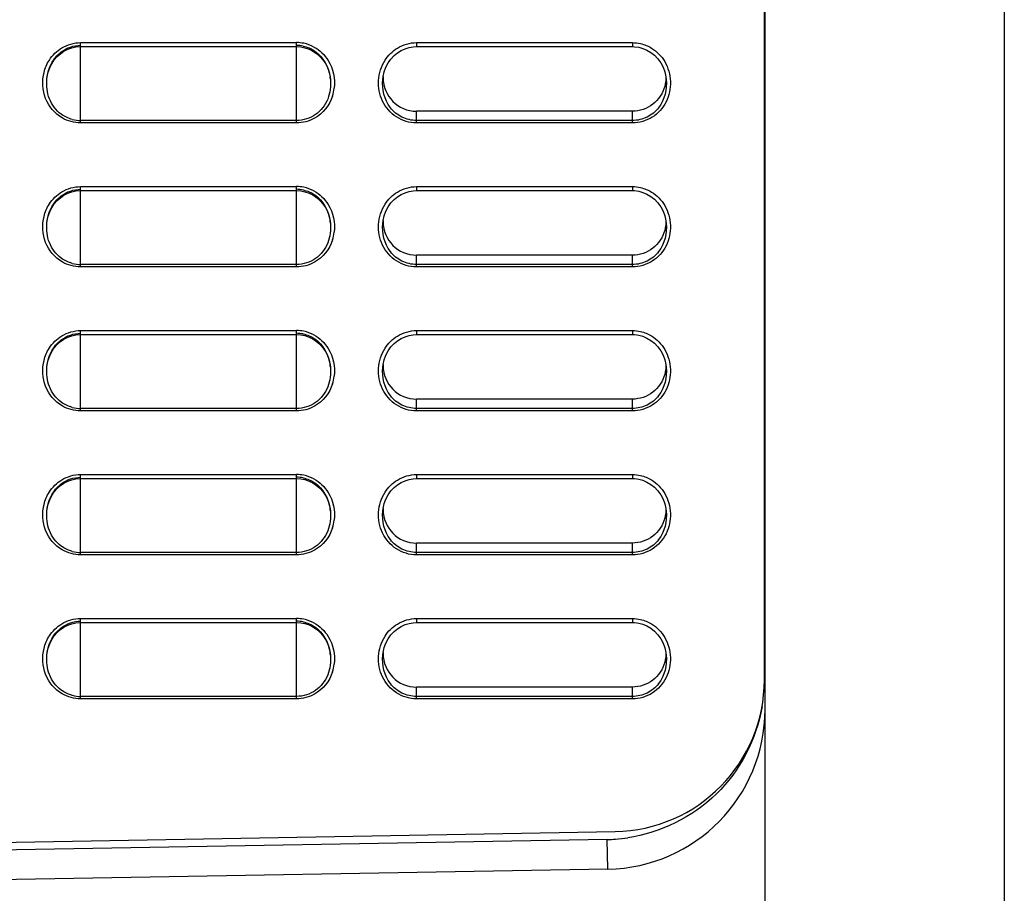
# Model space of a CAD drawing. Header units: millimetres. Extents: x 0 to 1400, y 0 to 1300.
# Tile 18 of 78: x 242 to 303, y 480 to 535. Entities that reach past the tile are written whole.
import ezdxf

# ---------------------------------------------------------------- set-up
doc = ezdxf.new("R2010")
doc.units = ezdxf.units.MM
doc.header["$LTSCALE"] = 84.740741
doc.layers.add('00_COMPONENTS', color=7, linetype='CONTINUOUS')

msp = doc.modelspace()

# ---------------------------------------------------------------- linework, layer by layer
at = {"layer": '00_COMPONENTS', "color": 7, "linetype": 'CONTINUOUS'}
for p, q in [((288.409, 493.831), (288.409, 851.363)), ((288.45, 361.363), (288.45, 731.263)), ((303.409, 729.079), (303.409, 362.147)), ((244.612, 533.109), (244.849, 533.231)), ((244.849, 533.231), (245.097, 533.321)), ((245.097, 533.321), (245.353, 533.377)), ((245.353, 533.377), (245.614, 533.4)), ((245.614, 533.4), (245.659, 533.401)), ((245.659, 533.401), (259.159, 533.401)), ((259.159, 533.401), (259.42, 533.384)), ((259.42, 533.384), (259.682, 533.332)), ((259.682, 533.332), (259.936, 533.246)), ((259.936, 533.246), (260.179, 533.126)), ((265.468, 533.012), (265.702, 533.156)), ((265.702, 533.156), (265.946, 533.267)), ((265.946, 533.267), (266.195, 533.344)), ((266.195, 533.344), (266.445, 533.388)), ((266.445, 533.388), (266.659, 533.401)), ((266.659, 533.401), (280.159, 533.401)), ((280.159, 533.401), (280.297, 533.396)), ((280.297, 533.396), (280.551, 533.36)), ((280.551, 533.36), (280.809, 533.29)), ((280.809, 533.29), (281.065, 533.183)), ((281.065, 533.183), (281.314, 533.038)), ((243.853, 532.332), (244.008, 532.565)), ((244.008, 532.565), (244.188, 532.775)), ((244.188, 532.775), (244.391, 532.957)), ((244.391, 532.957), (244.612, 533.109)), ((260.179, 533.126), (260.406, 532.974)), ((260.406, 532.974), (260.614, 532.791)), ((260.614, 532.791), (260.799, 532.58)), ((260.799, 532.58), (260.958, 532.345)), ((264.886, 532.386), (265.055, 532.626)), ((265.055, 532.626), (265.251, 532.836)), ((265.251, 532.836), (265.468, 533.012)), ((281.314, 533.038), (281.545, 532.857)), ((281.545, 532.857), (281.752, 532.64)), ((281.752, 532.64), (281.93, 532.39)), ((243.63, 531.801), (243.726, 532.076)), ((243.726, 532.076), (243.853, 532.332)), ((260.958, 532.345), (261.088, 532.086)), ((261.088, 532.086), (261.187, 531.808)), ((264.639, 531.831), (264.746, 532.119)), ((264.746, 532.119), (264.886, 532.386)), ((281.93, 532.39), (282.074, 532.116)), ((282.074, 532.116), (282.182, 531.825)), ((243.546, 531.353), (243.566, 531.511)), ((243.546, 531.353), (243.547, 531.361)), ((243.566, 531.511), (243.63, 531.801)), ((261.187, 531.808), (261.253, 531.514)), ((261.253, 531.514), (261.273, 531.352)), ((261.272, 531.361), (261.273, 531.352)), ((264.546, 531.353), (264.569, 531.526)), ((264.569, 531.526), (264.639, 531.831)), ((282.182, 531.825), (282.251, 531.52)), ((282.251, 531.52), (282.272, 531.352)), ((280.159, 529.365), (266.659, 529.365)), ((244.188, 523.775), (244.391, 523.957)), ((244.391, 523.957), (244.612, 524.109)), ((244.612, 524.109), (244.849, 524.231)), ((244.849, 524.231), (245.097, 524.321)), ((245.097, 524.321), (245.353, 524.377)), ((245.353, 524.377), (245.614, 524.4)), ((245.614, 524.4), (245.659, 524.401)), ((245.659, 524.401), (259.159, 524.401)), ((259.159, 524.401), (259.42, 524.384)), ((259.42, 524.384), (259.682, 524.332)), ((259.682, 524.332), (259.936, 524.246)), ((259.936, 524.246), (260.179, 524.126)), ((260.179, 524.126), (260.406, 523.974)), ((260.406, 523.974), (260.614, 523.791)), ((265.251, 523.836), (265.468, 524.012)), ((265.468, 524.012), (265.702, 524.156)), ((265.702, 524.156), (265.946, 524.267)), ((265.946, 524.267), (266.195, 524.344)), ((266.195, 524.344), (266.445, 524.388)), ((266.445, 524.388), (266.659, 524.401)), ((266.659, 524.401), (280.159, 524.401)), ((280.159, 524.401), (280.297, 524.396)), ((280.297, 524.396), (280.551, 524.36)), ((280.551, 524.36), (280.809, 524.29)), ((280.809, 524.29), (281.065, 524.183)), ((281.065, 524.183), (281.314, 524.038)), ((281.314, 524.038), (281.545, 523.857)), ((243.726, 523.076), (243.853, 523.332)), ((243.853, 523.332), (244.008, 523.565)), ((244.008, 523.565), (244.188, 523.775)), ((260.614, 523.791), (260.799, 523.58)), ((260.799, 523.58), (260.958, 523.345)), ((260.958, 523.345), (261.088, 523.086)), ((264.746, 523.119), (264.886, 523.386)), ((264.886, 523.386), (265.055, 523.626)), ((265.055, 523.626), (265.251, 523.836)), ((281.545, 523.857), (281.752, 523.64)), ((281.752, 523.64), (281.93, 523.39)), ((281.93, 523.39), (282.074, 523.116)), ((243.566, 522.511), (243.63, 522.801)), ((243.63, 522.801), (243.726, 523.076)), ((261.088, 523.086), (261.187, 522.808)), ((261.187, 522.808), (261.253, 522.514)), ((264.569, 522.526), (264.639, 522.831)), ((264.639, 522.831), (264.746, 523.119)), ((282.074, 523.116), (282.182, 522.825)), ((282.182, 522.825), (282.251, 522.52)), ((243.546, 522.353), (243.566, 522.511)), ((243.546, 522.353), (243.547, 522.361)), ((261.253, 522.514), (261.273, 522.352)), ((261.272, 522.361), (261.273, 522.352)), ((264.546, 522.353), (264.569, 522.526)), ((282.251, 522.52), (282.272, 522.352)), ((280.159, 520.365), (266.659, 520.365)), ((244.849, 515.231), (245.097, 515.321)), ((245.097, 515.321), (245.353, 515.377)), ((245.353, 515.377), (245.614, 515.4)), ((245.614, 515.4), (245.659, 515.401)), ((245.659, 515.401), (259.159, 515.401)), ((259.159, 515.401), (259.42, 515.384)), ((259.42, 515.384), (259.682, 515.332)), ((259.682, 515.332), (259.936, 515.246)), ((265.946, 515.267), (266.195, 515.344)), ((266.195, 515.344), (266.445, 515.388)), ((266.445, 515.388), (266.659, 515.401)), ((266.659, 515.401), (280.159, 515.401)), ((280.159, 515.401), (280.297, 515.396)), ((280.297, 515.396), (280.551, 515.36)), ((280.551, 515.36), (280.809, 515.29)), ((280.809, 515.29), (281.065, 515.183)), ((244.008, 514.565), (244.188, 514.775)), ((244.188, 514.775), (244.391, 514.957)), ((244.391, 514.957), (244.612, 515.109)), ((244.612, 515.109), (244.849, 515.231)), ((259.936, 515.246), (260.179, 515.126)), ((260.179, 515.126), (260.406, 514.974)), ((260.406, 514.974), (260.614, 514.791)), ((260.614, 514.791), (260.799, 514.58)), ((265.055, 514.626), (265.251, 514.836)), ((265.251, 514.836), (265.468, 515.012)), ((265.468, 515.012), (265.702, 515.156)), ((265.702, 515.156), (265.946, 515.267)), ((281.065, 515.183), (281.314, 515.038)), ((281.314, 515.038), (281.545, 514.857)), ((281.545, 514.857), (281.752, 514.64)), ((243.63, 513.801), (243.726, 514.076)), ((243.726, 514.076), (243.853, 514.332)), ((243.853, 514.332), (244.008, 514.565)), ((260.799, 514.58), (260.958, 514.345)), ((260.958, 514.345), (261.088, 514.086)), ((261.088, 514.086), (261.187, 513.808)), ((264.639, 513.831), (264.746, 514.119)), ((264.746, 514.119), (264.886, 514.386)), ((264.886, 514.386), (265.055, 514.626)), ((281.752, 514.64), (281.93, 514.39)), ((281.93, 514.39), (282.074, 514.116)), ((282.074, 514.116), (282.182, 513.825)), ((243.546, 513.353), (243.566, 513.511)), ((243.566, 513.511), (243.63, 513.801)), ((261.187, 513.808), (261.253, 513.514)), ((261.253, 513.514), (261.273, 513.352)), ((264.546, 513.353), (264.569, 513.526)), ((264.569, 513.526), (264.639, 513.831)), ((282.182, 513.825), (282.251, 513.52)), ((282.251, 513.52), (282.272, 513.352)), ((243.546, 513.353), (243.547, 513.361)), ((261.272, 513.361), (261.273, 513.352)), ((280.159, 511.365), (266.659, 511.365)), ((244.391, 505.957), (244.612, 506.109)), ((244.612, 506.109), (244.849, 506.231)), ((244.849, 506.231), (245.097, 506.321)), ((245.097, 506.321), (245.353, 506.377)), ((245.353, 506.377), (245.614, 506.4)), ((245.614, 506.4), (245.659, 506.401)), ((245.659, 506.401), (259.159, 506.401)), ((259.159, 506.401), (259.42, 506.384)), ((259.42, 506.384), (259.682, 506.332)), ((259.682, 506.332), (259.936, 506.246)), ((259.936, 506.246), (260.179, 506.126)), ((260.179, 506.126), (260.406, 505.974)), ((265.468, 506.012), (265.702, 506.156)), ((265.702, 506.156), (265.946, 506.267)), ((265.946, 506.267), (266.195, 506.344)), ((266.195, 506.344), (266.445, 506.388)), ((266.445, 506.388), (266.659, 506.401)), ((266.659, 506.401), (280.159, 506.401)), ((280.159, 506.401), (280.297, 506.396)), ((280.297, 506.396), (280.551, 506.36)), ((280.551, 506.36), (280.809, 506.29)), ((280.809, 506.29), (281.065, 506.183)), ((281.065, 506.183), (281.314, 506.038)), ((243.853, 505.332), (244.008, 505.565)), ((244.008, 505.565), (244.188, 505.775)), ((244.188, 505.775), (244.391, 505.957)), ((260.406, 505.974), (260.614, 505.791)), ((260.614, 505.791), (260.799, 505.58)), ((260.799, 505.58), (260.958, 505.345)), ((264.886, 505.386), (265.055, 505.626)), ((265.055, 505.626), (265.251, 505.836)), ((265.251, 505.836), (265.468, 506.012)), ((281.314, 506.038), (281.545, 505.857)), ((281.545, 505.857), (281.752, 505.64)), ((281.752, 505.64), (281.93, 505.39)), ((243.63, 504.801), (243.726, 505.076)), ((243.726, 505.076), (243.853, 505.332)), ((260.958, 505.345), (261.088, 505.086)), ((261.088, 505.086), (261.187, 504.808)), ((264.569, 504.526), (264.639, 504.831)), ((264.639, 504.831), (264.746, 505.119)), ((264.746, 505.119), (264.886, 505.386)), ((281.93, 505.39), (282.074, 505.116)), ((282.074, 505.116), (282.182, 504.825)), ((282.182, 504.825), (282.251, 504.52)), ((243.546, 504.353), (243.566, 504.511)), ((243.546, 504.353), (243.547, 504.361)), ((243.566, 504.511), (243.63, 504.801)), ((261.187, 504.808), (261.253, 504.514)), ((261.253, 504.514), (261.273, 504.352)), ((261.272, 504.361), (261.273, 504.352)), ((264.546, 504.353), (264.569, 504.526)), ((282.251, 504.52), (282.272, 504.352)), ((280.159, 502.365), (266.659, 502.365)), ((244.188, 496.775), (244.391, 496.957)), ((244.391, 496.957), (244.612, 497.109)), ((244.612, 497.109), (244.849, 497.231)), ((244.849, 497.231), (245.097, 497.321)), ((245.097, 497.321), (245.353, 497.377)), ((245.353, 497.377), (245.614, 497.4)), ((245.614, 497.4), (245.659, 497.401)), ((245.659, 497.401), (259.159, 497.401)), ((259.159, 497.401), (259.42, 497.384)), ((259.42, 497.384), (259.682, 497.332)), ((259.682, 497.332), (259.936, 497.246)), ((259.936, 497.246), (260.179, 497.126)), ((260.179, 497.126), (260.406, 496.974)), ((260.406, 496.974), (260.614, 496.791)), ((265.055, 496.626), (265.251, 496.836)), ((265.251, 496.836), (265.468, 497.012)), ((265.468, 497.012), (265.702, 497.156)), ((265.702, 497.156), (265.946, 497.267)), ((265.946, 497.267), (266.195, 497.344)), ((266.195, 497.344), (266.445, 497.388)), ((266.445, 497.388), (266.659, 497.401)), ((266.659, 497.401), (280.159, 497.401)), ((280.159, 497.401), (280.297, 497.396)), ((280.297, 497.396), (280.551, 497.36)), ((280.551, 497.36), (280.809, 497.29)), ((280.809, 497.29), (281.065, 497.183)), ((281.065, 497.183), (281.314, 497.038)), ((281.314, 497.038), (281.545, 496.857)), ((281.545, 496.857), (281.752, 496.64)), ((243.726, 496.076), (243.853, 496.332)), ((243.853, 496.332), (244.008, 496.565)), ((244.008, 496.565), (244.188, 496.775)), ((260.614, 496.791), (260.799, 496.58)), ((260.799, 496.58), (260.958, 496.345)), ((260.958, 496.345), (261.088, 496.086)), ((264.746, 496.119), (264.886, 496.386)), ((264.886, 496.386), (265.055, 496.626)), ((281.752, 496.64), (281.93, 496.39)), ((281.93, 496.39), (282.074, 496.116)), ((243.566, 495.511), (243.63, 495.801)), ((243.63, 495.801), (243.726, 496.076)), ((261.088, 496.086), (261.187, 495.808)), ((261.187, 495.808), (261.253, 495.514)), ((264.569, 495.526), (264.639, 495.831)), ((264.639, 495.831), (264.746, 496.119)), ((282.074, 496.116), (282.182, 495.825)), ((282.182, 495.825), (282.251, 495.52)), ((243.546, 495.353), (243.566, 495.511)), ((243.546, 495.353), (243.547, 495.361)), ((261.253, 495.514), (261.273, 495.352)), ((261.272, 495.361), (261.273, 495.352)), ((264.546, 495.353), (264.569, 495.526)), ((282.251, 495.52), (282.272, 495.352)), ((280.159, 493.365), (266.659, 493.365)), ((194.909, 482.863), (279.075, 484.332)), ((278.584, 483.832), (194.409, 482.363)), ((278.625, 481.98), (194.409, 480.51))]:
    msp.add_line(p, q, dxfattribs=at)
at = {"layer": '00_COMPONENTS', "color": 9, "linetype": 'CONTINUOUS'}
for p, q in [((245.659, 528.628), (245.659, 533.651)), ((245.659, 533.651), (259.159, 533.651)), ((259.159, 528.628), (259.159, 533.651)), ((266.659, 533.651), (266.659, 533.401)), ((266.659, 533.651), (280.159, 533.651)), ((280.159, 533.651), (280.159, 533.401)), ((264.546, 531.353), (264.547, 531.36)), ((282.272, 531.36), (282.272, 531.352)), ((266.659, 528.628), (266.659, 529.365)), ((280.159, 528.628), (280.159, 529.365)), ((259.159, 528.78), (245.659, 528.78)), ((259.159, 528.628), (245.659, 528.628)), ((280.159, 528.78), (266.659, 528.78)), ((280.159, 528.628), (266.659, 528.628)), ((245.659, 519.628), (245.659, 524.651)), ((245.659, 524.651), (259.159, 524.651)), ((259.159, 519.628), (259.159, 524.651)), ((266.659, 524.651), (266.659, 524.401)), ((266.659, 524.651), (280.159, 524.651)), ((280.159, 524.651), (280.159, 524.401)), ((264.546, 522.353), (264.547, 522.36)), ((282.272, 522.36), (282.272, 522.352)), ((266.659, 519.628), (266.659, 520.365)), ((280.159, 519.628), (280.159, 520.365)), ((259.159, 519.78), (245.659, 519.78)), ((259.159, 519.628), (245.659, 519.628)), ((280.159, 519.78), (266.659, 519.78)), ((280.159, 519.628), (266.659, 519.628)), ((245.659, 510.628), (245.659, 515.651)), ((245.659, 515.651), (259.159, 515.651)), ((259.159, 510.628), (259.159, 515.651)), ((266.659, 515.651), (266.659, 515.401)), ((266.659, 515.651), (280.159, 515.651)), ((280.159, 515.651), (280.159, 515.401)), ((264.546, 513.353), (264.547, 513.36)), ((282.272, 513.36), (282.272, 513.352)), ((266.659, 510.628), (266.659, 511.365)), ((280.159, 510.628), (280.159, 511.365)), ((259.159, 510.78), (245.659, 510.78)), ((259.159, 510.628), (245.659, 510.628)), ((280.159, 510.78), (266.659, 510.78)), ((280.159, 510.628), (266.659, 510.628)), ((245.659, 501.628), (245.659, 506.651)), ((245.659, 506.651), (259.159, 506.651)), ((259.159, 501.628), (259.159, 506.651)), ((266.659, 506.651), (266.659, 506.401)), ((266.659, 506.651), (280.159, 506.651)), ((280.159, 506.651), (280.159, 506.401)), ((264.546, 504.353), (264.547, 504.36)), ((282.272, 504.36), (282.272, 504.352)), ((266.659, 501.628), (266.659, 502.365)), ((280.159, 501.628), (280.159, 502.365)), ((259.159, 501.78), (245.659, 501.78)), ((280.159, 501.78), (266.659, 501.78)), ((259.159, 501.628), (245.659, 501.628)), ((280.159, 501.628), (266.659, 501.628)), ((245.659, 492.628), (245.659, 497.651)), ((245.659, 497.651), (259.159, 497.651)), ((259.159, 492.628), (259.159, 497.651)), ((266.659, 497.651), (266.659, 497.401)), ((266.659, 497.651), (280.159, 497.651)), ((280.159, 497.651), (280.159, 497.401)), ((264.546, 495.353), (264.547, 495.36)), ((282.272, 495.36), (282.272, 495.352)), ((266.659, 492.628), (266.659, 493.365)), ((280.159, 492.628), (280.159, 493.365)), ((259.159, 492.78), (245.659, 492.78)), ((259.159, 492.628), (245.659, 492.628)), ((280.159, 492.78), (266.659, 492.78)), ((280.159, 492.628), (266.659, 492.628)), ((278.625, 481.98), (278.584, 483.832))]:
    msp.add_line(p, q, dxfattribs=at)
for centre, radius, start, end in [((259.159, 531.372), 2.279, 78.70786, 89.9833), ((259.15, 531.347), 2.305, 61.70779, 78.62987), ((258.883, 531.12), 2.649, 342.26677, 353.13192), ((259.159, 522.372), 2.279, 78.70786, 89.9833), ((259.15, 522.347), 2.305, 61.70779, 78.62987), ((258.883, 522.12), 2.649, 342.26677, 353.13192), ((259.159, 513.372), 2.279, 78.70786, 89.9833), ((259.15, 513.347), 2.305, 61.70779, 78.62987), ((258.883, 513.12), 2.649, 342.26677, 353.13192), ((259.159, 504.372), 2.279, 78.70786, 89.9833), ((259.15, 504.347), 2.305, 61.70779, 78.62987), ((258.883, 504.12), 2.649, 342.26677, 353.13192), ((259.159, 495.372), 2.279, 78.70786, 89.9833), ((259.15, 495.347), 2.305, 61.70779, 78.62987), ((258.883, 495.12), 2.649, 342.26677, 353.13192)]:
    msp.add_arc(centre, radius, start, end, dxfattribs=at)
at = {"layer": '00_COMPONENTS', "color": 7, "linetype": 'CONTINUOUS'}
for centre, radius, start, end in [((259.159, 531.469), 2.011, 78.16937, 89.98234), ((258.401, 531.09), 2.884, 5.38714, 8.60613), ((266.585, 531.459), 2.019, 178.01807, 179.99825), ((266.659, 531.459), 2.094, 180, 270), ((245.66, 530.849), 2.068, 255.31044, 269.97047), ((259.159, 522.469), 2.011, 78.16937, 89.98234), ((258.401, 522.09), 2.884, 5.38714, 8.60613), ((266.585, 522.459), 2.019, 178.01807, 179.99825), ((266.659, 522.459), 2.094, 180, 270), ((245.66, 521.849), 2.068, 255.31044, 269.97047), ((259.159, 513.469), 2.011, 78.16937, 89.98234), ((258.401, 513.09), 2.884, 5.38714, 8.60613), ((266.585, 513.459), 2.019, 178.01807, 179.99825), ((266.659, 513.459), 2.094, 180, 270), ((245.66, 512.849), 2.068, 255.31044, 269.97047), ((259.159, 504.469), 2.011, 78.16937, 89.98234), ((258.401, 504.09), 2.884, 5.38714, 8.60613), ((266.585, 504.459), 2.019, 178.01807, 179.99825), ((266.659, 504.459), 2.094, 180, 270), ((245.66, 503.849), 2.068, 255.31044, 269.97047), ((259.159, 495.469), 2.011, 78.16937, 89.98234), ((258.401, 495.09), 2.884, 5.38714, 8.60613), ((266.585, 495.459), 2.019, 178.01807, 179.99825), ((266.659, 495.459), 2.094, 180, 270), ((278.909, 493.831), 9.5, 271, 360), ((245.66, 494.849), 2.068, 255.31044, 269.97047), ((278.45, 491.979), 10, 271, 360), ((278.4, 493.617), 9.787, 274.10227, 278.63823), ((278.416, 493.416), 9.585, 271.00476, 274.09672)]:
    msp.add_arc(centre, radius, start, end, dxfattribs=at)
at = {"layer": '00_COMPONENTS', "color": 9, "linetype": 'CONTINUOUS'}
for points in [[(243.702, 532.564), (243.897, 532.866), (244.165, 533.131), (244.472, 533.317)], [(244.472, 533.317), (244.823, 533.53), (245.248, 533.651), (245.659, 533.651)], [(260.243, 533.376), (260.603, 533.182), (260.919, 532.881), (261.136, 532.534)], [(264.691, 532.546), (264.883, 532.851), (265.152, 533.118), (265.46, 533.306)], [(265.46, 533.306), (265.815, 533.522), (266.243, 533.651), (266.659, 533.651)], [(280.159, 533.651), (280.329, 533.651), (280.5, 533.63), (280.665, 533.591)], [(280.665, 533.591), (280.905, 533.535), (281.14, 533.439), (281.351, 533.311)], [(281.351, 533.311), (281.689, 533.107), (281.98, 532.805), (282.177, 532.464)], [(243.367, 531.786), (243.435, 532.06), (243.549, 532.327), (243.702, 532.564)], [(261.136, 532.534), (261.449, 532.033), (261.584, 531.389), (261.513, 530.803)], [(243.465, 530.165), (243.268, 530.67), (243.235, 531.261), (243.367, 531.786)], [(244.497, 528.943), (244.036, 529.212), (243.658, 529.668), (243.465, 530.165)], [(261.407, 530.313), (261.225, 529.746), (260.805, 529.213), (260.285, 528.922)], [(245.659, 528.628), (245.258, 528.628), (244.844, 528.741), (244.497, 528.943)], [(260.285, 528.922), (259.946, 528.733), (259.547, 528.628), (259.159, 528.628)], [(244.472, 524.317), (244.823, 524.53), (245.248, 524.651), (245.659, 524.651)], [(265.46, 524.306), (265.815, 524.522), (266.243, 524.651), (266.659, 524.651)], [(280.159, 524.651), (280.329, 524.651), (280.5, 524.63), (280.665, 524.591)], [(280.665, 524.591), (280.905, 524.535), (281.14, 524.439), (281.351, 524.311)], [(243.702, 523.564), (243.897, 523.866), (244.165, 524.131), (244.472, 524.317)], [(260.243, 524.376), (260.603, 524.182), (260.919, 523.881), (261.136, 523.534)], [(264.691, 523.546), (264.883, 523.851), (265.152, 524.118), (265.46, 524.306)], [(281.351, 524.311), (281.689, 524.107), (281.98, 523.805), (282.177, 523.464)], [(243.367, 522.786), (243.435, 523.06), (243.549, 523.327), (243.702, 523.564)], [(261.136, 523.534), (261.449, 523.033), (261.584, 522.389), (261.513, 521.803)], [(243.465, 521.165), (243.268, 521.67), (243.235, 522.261), (243.367, 522.786)], [(244.497, 519.943), (244.036, 520.212), (243.658, 520.668), (243.465, 521.165)], [(261.407, 521.313), (261.225, 520.746), (260.805, 520.213), (260.285, 519.922)], [(245.659, 519.628), (245.258, 519.628), (244.844, 519.741), (244.497, 519.943)], [(260.285, 519.922), (259.946, 519.733), (259.547, 519.628), (259.159, 519.628)], [(243.702, 514.564), (243.897, 514.866), (244.165, 515.131), (244.472, 515.317)], [(244.472, 515.317), (244.823, 515.53), (245.248, 515.651), (245.659, 515.651)], [(260.243, 515.376), (260.603, 515.182), (260.919, 514.881), (261.136, 514.534)], [(264.691, 514.546), (264.883, 514.851), (265.152, 515.118), (265.46, 515.306)], [(265.46, 515.306), (265.815, 515.522), (266.243, 515.651), (266.659, 515.651)], [(280.159, 515.651), (280.329, 515.651), (280.5, 515.63), (280.665, 515.591)], [(280.665, 515.591), (280.905, 515.535), (281.14, 515.439), (281.351, 515.311)], [(281.351, 515.311), (281.689, 515.107), (281.98, 514.805), (282.177, 514.464)], [(243.367, 513.786), (243.435, 514.06), (243.549, 514.327), (243.702, 514.564)], [(261.136, 514.534), (261.449, 514.033), (261.584, 513.389), (261.513, 512.803)], [(243.465, 512.165), (243.268, 512.67), (243.235, 513.261), (243.367, 513.786)], [(261.407, 512.313), (261.225, 511.746), (260.805, 511.213), (260.285, 510.922)], [(244.497, 510.943), (244.036, 511.212), (243.658, 511.668), (243.465, 512.165)], [(245.659, 510.628), (245.258, 510.628), (244.844, 510.741), (244.497, 510.943)], [(260.285, 510.922), (259.946, 510.733), (259.547, 510.628), (259.159, 510.628)], [(243.702, 505.564), (243.897, 505.866), (244.165, 506.131), (244.472, 506.317)], [(244.472, 506.317), (244.823, 506.53), (245.248, 506.651), (245.659, 506.651)], [(260.243, 506.376), (260.603, 506.182), (260.919, 505.881), (261.136, 505.534)], [(264.691, 505.546), (264.883, 505.851), (265.152, 506.118), (265.46, 506.306)], [(265.46, 506.306), (265.815, 506.522), (266.243, 506.651), (266.659, 506.651)], [(280.159, 506.651), (280.329, 506.651), (280.5, 506.63), (280.665, 506.591)], [(280.665, 506.591), (280.905, 506.535), (281.14, 506.439), (281.351, 506.311)], [(281.351, 506.311), (281.689, 506.107), (281.98, 505.805), (282.177, 505.464)], [(243.367, 504.786), (243.435, 505.06), (243.549, 505.327), (243.702, 505.564)], [(261.136, 505.534), (261.449, 505.033), (261.584, 504.389), (261.513, 503.803)], [(243.465, 503.165), (243.268, 503.67), (243.235, 504.261), (243.367, 504.786)], [(244.497, 501.943), (244.036, 502.212), (243.658, 502.668), (243.465, 503.165)], [(261.407, 503.313), (261.225, 502.746), (260.805, 502.213), (260.285, 501.922)], [(245.659, 501.628), (245.258, 501.628), (244.844, 501.741), (244.497, 501.943)], [(260.285, 501.922), (259.946, 501.733), (259.547, 501.628), (259.159, 501.628)], [(244.472, 497.317), (244.823, 497.53), (245.248, 497.651), (245.659, 497.651)], [(265.46, 497.306), (265.815, 497.522), (266.243, 497.651), (266.659, 497.651)], [(280.159, 497.651), (280.329, 497.651), (280.5, 497.63), (280.665, 497.591)], [(280.665, 497.591), (280.905, 497.535), (281.14, 497.439), (281.351, 497.311)], [(243.702, 496.564), (243.897, 496.866), (244.165, 497.131), (244.472, 497.317)], [(260.243, 497.376), (260.603, 497.182), (260.919, 496.881), (261.136, 496.534)], [(264.691, 496.546), (264.883, 496.851), (265.152, 497.118), (265.46, 497.306)], [(281.351, 497.311), (281.689, 497.107), (281.98, 496.805), (282.177, 496.464)], [(243.367, 495.786), (243.435, 496.06), (243.549, 496.327), (243.702, 496.564)], [(261.136, 496.534), (261.449, 496.033), (261.584, 495.389), (261.513, 494.803)], [(243.465, 494.165), (243.268, 494.67), (243.235, 495.261), (243.367, 495.786)], [(244.497, 492.943), (244.036, 493.212), (243.658, 493.668), (243.465, 494.165)], [(261.407, 494.313), (261.225, 493.746), (260.805, 493.213), (260.285, 492.922)], [(245.659, 492.628), (245.258, 492.628), (244.844, 492.741), (244.497, 492.943)], [(260.285, 492.922), (259.946, 492.733), (259.547, 492.628), (259.159, 492.628)]]:
    msp.add_open_spline(points, degree=3, dxfattribs=at)
at = {"layer": '00_COMPONENTS', "color": 7, "linetype": 'CONTINUOUS'}
for points in [[(244.444, 533.072), (244.785, 533.329), (245.232, 533.481), (245.659, 533.481)], [(259.571, 533.438), (259.83, 533.384), (260.083, 533.275), (260.302, 533.125)], [(260.302, 533.125), (260.814, 532.773), (261.159, 532.136), (261.252, 531.522)], [(282.252, 531.527), (282.259, 531.321), (282.234, 531.112), (282.18, 530.913)], [(245.136, 528.848), (244.889, 528.913), (244.65, 529.026), (244.444, 529.177)], [(260.34, 529.151), (260.001, 528.916), (259.572, 528.78), (259.159, 528.78)], [(244.444, 524.072), (244.785, 524.329), (245.232, 524.481), (245.659, 524.481)], [(259.571, 524.438), (259.83, 524.384), (260.083, 524.275), (260.302, 524.125)], [(260.302, 524.125), (260.814, 523.773), (261.159, 523.136), (261.252, 522.522)], [(282.252, 522.527), (282.259, 522.321), (282.234, 522.112), (282.18, 521.913)], [(245.136, 519.848), (244.889, 519.913), (244.65, 520.026), (244.444, 520.177)], [(260.34, 520.151), (260.001, 519.916), (259.572, 519.78), (259.159, 519.78)], [(244.444, 515.072), (244.785, 515.329), (245.232, 515.481), (245.659, 515.481)], [(259.571, 515.438), (259.83, 515.384), (260.083, 515.275), (260.302, 515.125)], [(260.302, 515.125), (260.814, 514.773), (261.159, 514.136), (261.252, 513.522)], [(282.252, 513.527), (282.259, 513.321), (282.234, 513.112), (282.18, 512.913)], [(245.136, 510.848), (244.889, 510.913), (244.65, 511.026), (244.444, 511.177)], [(260.34, 511.151), (260.001, 510.916), (259.572, 510.78), (259.159, 510.78)], [(244.444, 506.072), (244.785, 506.329), (245.232, 506.481), (245.659, 506.481)], [(259.571, 506.438), (259.83, 506.384), (260.083, 506.275), (260.302, 506.125)], [(260.302, 506.125), (260.814, 505.773), (261.159, 505.136), (261.252, 504.522)], [(282.252, 504.527), (282.259, 504.321), (282.234, 504.112), (282.18, 503.913)], [(245.136, 501.848), (244.889, 501.913), (244.65, 502.026), (244.444, 502.177)], [(260.34, 502.151), (260.001, 501.916), (259.572, 501.78), (259.159, 501.78)], [(244.444, 497.072), (244.785, 497.329), (245.232, 497.481), (245.659, 497.481)], [(259.571, 497.438), (259.83, 497.384), (260.083, 497.275), (260.302, 497.125)], [(260.302, 497.125), (260.814, 496.773), (261.159, 496.136), (261.252, 495.522)], [(282.252, 495.527), (282.259, 495.321), (282.234, 495.112), (282.18, 494.913)], [(245.136, 492.848), (244.889, 492.913), (244.65, 493.026), (244.444, 493.177)], [(260.34, 493.151), (260.001, 492.916), (259.572, 492.78), (259.159, 492.78)]]:
    msp.add_open_spline(points, degree=3, dxfattribs=at)
for points, knots in [([(243.547, 531.361), (243.593, 531.848), (243.835, 532.515), (244.312, 532.972), (244.444, 533.072)], [0, 0, 0, 0, 0.747005, 1, 1, 1, 1]), ([(244.444, 529.177), (244.115, 529.416), (243.599, 530.109), (243.509, 530.948), (243.546, 531.353)], [0, 0, 0, 0, 0.499949, 1, 1, 1, 1]), ([(261.273, 531.352), (261.31, 530.941), (261.216, 530.086), (260.678, 529.387), (260.34, 529.151)], [0, 0, 0, 0, 0.500224, 1, 1, 1, 1]), ([(282.18, 530.913), (282.062, 530.481), (281.527, 529.672), (280.607, 529.365), (280.159, 529.365)], [0, 0, 0, 0, 0.500429, 1, 1, 1, 1]), ([(243.547, 522.361), (243.593, 522.848), (243.835, 523.515), (244.312, 523.972), (244.444, 524.072)], [0, 0, 0, 0, 0.747005, 1, 1, 1, 1]), ([(244.444, 520.177), (244.115, 520.416), (243.599, 521.109), (243.509, 521.948), (243.546, 522.353)], [0, 0, 0, 0, 0.499949, 1, 1, 1, 1]), ([(261.273, 522.352), (261.31, 521.941), (261.216, 521.086), (260.678, 520.387), (260.34, 520.151)], [0, 0, 0, 0, 0.500224, 1, 1, 1, 1]), ([(282.18, 521.913), (282.062, 521.481), (281.527, 520.672), (280.607, 520.365), (280.159, 520.365)], [0, 0, 0, 0, 0.500429, 1, 1, 1, 1]), ([(243.547, 513.361), (243.593, 513.848), (243.835, 514.515), (244.312, 514.972), (244.444, 515.072)], [0, 0, 0, 0, 0.747005, 1, 1, 1, 1]), ([(244.444, 511.177), (244.115, 511.416), (243.599, 512.109), (243.509, 512.948), (243.546, 513.353)], [0, 0, 0, 0, 0.499949, 1, 1, 1, 1]), ([(261.273, 513.352), (261.31, 512.941), (261.216, 512.086), (260.678, 511.387), (260.34, 511.151)], [0, 0, 0, 0, 0.500224, 1, 1, 1, 1]), ([(282.18, 512.913), (282.062, 512.481), (281.527, 511.672), (280.607, 511.365), (280.159, 511.365)], [0, 0, 0, 0, 0.500429, 1, 1, 1, 1]), ([(243.547, 504.361), (243.593, 504.848), (243.835, 505.515), (244.312, 505.972), (244.444, 506.072)], [0, 0, 0, 0, 0.747005, 1, 1, 1, 1]), ([(244.444, 502.177), (244.115, 502.416), (243.599, 503.109), (243.509, 503.948), (243.546, 504.353)], [0, 0, 0, 0, 0.499949, 1, 1, 1, 1]), ([(261.273, 504.352), (261.31, 503.941), (261.216, 503.086), (260.678, 502.387), (260.34, 502.151)], [0, 0, 0, 0, 0.500224, 1, 1, 1, 1]), ([(282.18, 503.913), (282.062, 503.481), (281.527, 502.672), (280.607, 502.365), (280.159, 502.365)], [0, 0, 0, 0, 0.500429, 1, 1, 1, 1]), ([(243.547, 495.361), (243.593, 495.848), (243.835, 496.515), (244.312, 496.972), (244.444, 497.072)], [0, 0, 0, 0, 0.747005, 1, 1, 1, 1]), ([(244.444, 493.177), (244.115, 493.416), (243.599, 494.109), (243.509, 494.948), (243.546, 495.353)], [0, 0, 0, 0, 0.499949, 1, 1, 1, 1]), ([(261.273, 495.352), (261.31, 494.941), (261.216, 494.086), (260.678, 493.387), (260.34, 493.151)], [0, 0, 0, 0, 0.500224, 1, 1, 1, 1]), ([(282.18, 494.913), (282.062, 494.481), (281.527, 493.672), (280.607, 493.365), (280.159, 493.365)], [0, 0, 0, 0, 0.500429, 1, 1, 1, 1]), ([(288.261, 492.143), (287.906, 490.118), (285.893, 486.174), (281.904, 484.25), (279.87, 483.941)], [0, 0, 0, 0, 0.499929, 1, 1, 1, 1])]:
    msp.add_open_spline(points, degree=3, knots=knots, dxfattribs=at)
at = {"layer": '00_COMPONENTS', "color": 9, "linetype": 'CONTINUOUS'}
for points, knots in [([(266.659, 528.628), (266.221, 528.628), (265.324, 528.895), (264.429, 529.948), (264.18, 531.296), (264.457, 532.175), (264.691, 532.546)], [0, 0, 0, 0, 0.249583, 0.499466, 0.749728, 1, 1, 1, 1]), ([(282.177, 532.464), (282.393, 532.09), (282.638, 531.221), (282.364, 529.904), (281.47, 528.885), (280.59, 528.628), (280.159, 528.628)], [0, 0, 0, 0, 0.250375, 0.500604, 0.750425, 1, 1, 1, 1]), ([(266.659, 528.78), (266.348, 528.78), (265.715, 528.928), (264.727, 529.73), (264.49, 530.744), (264.546, 531.353)], [0, 0, 0, 0, 0.252448, 0.504971, 1, 1, 1, 1]), ([(282.272, 531.352), (282.329, 530.744), (282.092, 529.73), (281.103, 528.928), (280.471, 528.78), (280.159, 528.78)], [0, 0, 0, 0, 0.495042, 0.747543, 1, 1, 1, 1]), ([(266.659, 519.628), (266.221, 519.628), (265.324, 519.895), (264.429, 520.948), (264.18, 522.296), (264.457, 523.175), (264.691, 523.546)], [0, 0, 0, 0, 0.249583, 0.499466, 0.749728, 1, 1, 1, 1]), ([(282.177, 523.464), (282.393, 523.09), (282.638, 522.221), (282.364, 520.904), (281.47, 519.885), (280.59, 519.628), (280.159, 519.628)], [0, 0, 0, 0, 0.250375, 0.500604, 0.750425, 1, 1, 1, 1]), ([(266.659, 519.78), (266.348, 519.78), (265.715, 519.928), (264.727, 520.73), (264.49, 521.744), (264.546, 522.353)], [0, 0, 0, 0, 0.252448, 0.504971, 1, 1, 1, 1]), ([(282.272, 522.352), (282.329, 521.744), (282.092, 520.73), (281.103, 519.928), (280.471, 519.78), (280.159, 519.78)], [0, 0, 0, 0, 0.495042, 0.747543, 1, 1, 1, 1]), ([(266.659, 510.628), (266.221, 510.628), (265.324, 510.895), (264.429, 511.948), (264.18, 513.296), (264.457, 514.175), (264.691, 514.546)], [0, 0, 0, 0, 0.249583, 0.499466, 0.749728, 1, 1, 1, 1]), ([(282.177, 514.464), (282.393, 514.09), (282.638, 513.221), (282.364, 511.904), (281.47, 510.885), (280.59, 510.628), (280.159, 510.628)], [0, 0, 0, 0, 0.250375, 0.500604, 0.750425, 1, 1, 1, 1]), ([(266.659, 510.78), (266.348, 510.78), (265.715, 510.928), (264.727, 511.73), (264.49, 512.744), (264.546, 513.353)], [0, 0, 0, 0, 0.252448, 0.504971, 1, 1, 1, 1]), ([(282.272, 513.352), (282.329, 512.744), (282.092, 511.73), (281.103, 510.928), (280.471, 510.78), (280.159, 510.78)], [0, 0, 0, 0, 0.495042, 0.747543, 1, 1, 1, 1]), ([(266.659, 501.628), (266.221, 501.628), (265.324, 501.895), (264.429, 502.948), (264.18, 504.296), (264.457, 505.175), (264.691, 505.546)], [0, 0, 0, 0, 0.249583, 0.499466, 0.749728, 1, 1, 1, 1]), ([(282.177, 505.464), (282.393, 505.09), (282.638, 504.221), (282.364, 502.904), (281.47, 501.885), (280.59, 501.628), (280.159, 501.628)], [0, 0, 0, 0, 0.250375, 0.500604, 0.750425, 1, 1, 1, 1]), ([(266.659, 501.78), (266.348, 501.78), (265.715, 501.928), (264.727, 502.73), (264.49, 503.744), (264.546, 504.353)], [0, 0, 0, 0, 0.252448, 0.504971, 1, 1, 1, 1]), ([(282.272, 504.352), (282.329, 503.744), (282.092, 502.73), (281.103, 501.928), (280.471, 501.78), (280.159, 501.78)], [0, 0, 0, 0, 0.495042, 0.747543, 1, 1, 1, 1]), ([(266.659, 492.628), (266.221, 492.628), (265.324, 492.895), (264.429, 493.948), (264.18, 495.296), (264.457, 496.175), (264.691, 496.546)], [0, 0, 0, 0, 0.249583, 0.499466, 0.749728, 1, 1, 1, 1]), ([(282.177, 496.464), (282.393, 496.09), (282.638, 495.221), (282.364, 493.904), (281.47, 492.885), (280.59, 492.628), (280.159, 492.628)], [0, 0, 0, 0, 0.250375, 0.500604, 0.750425, 1, 1, 1, 1]), ([(266.659, 492.78), (266.348, 492.78), (265.715, 492.928), (264.727, 493.73), (264.49, 494.744), (264.546, 495.353)], [0, 0, 0, 0, 0.252448, 0.504971, 1, 1, 1, 1]), ([(282.272, 495.352), (282.329, 494.744), (282.092, 493.73), (281.103, 492.928), (280.471, 492.78), (280.159, 492.78)], [0, 0, 0, 0, 0.495042, 0.747543, 1, 1, 1, 1])]:
    msp.add_open_spline(points, degree=3, knots=knots, dxfattribs=at)

doc.saveas('drawing.dxf')
